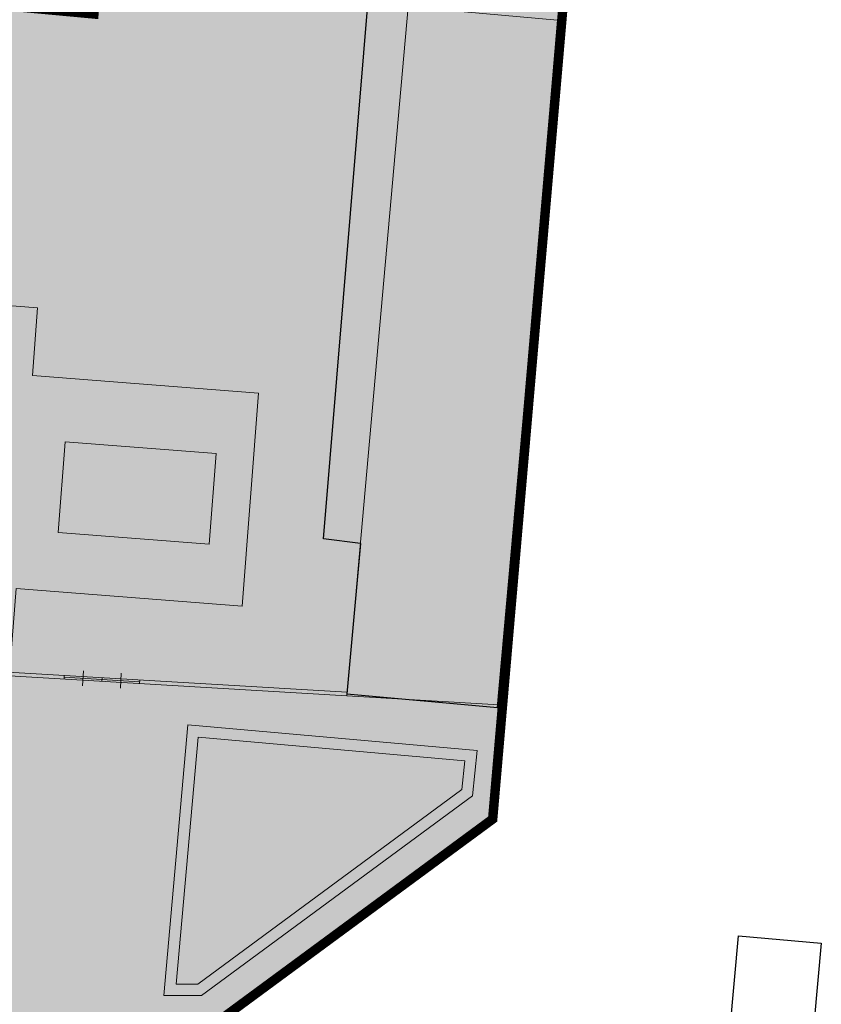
# Model space of a CAD drawing. Extents: x -1000932 to 2054797, y 285738 to 764020.
# Tile 148 of 256: x -192796 to -171594, y 500538 to 526576. Entities that reach past the tile are written whole.
import ezdxf

# ---------------------------------------------------------------- set-up
doc = ezdxf.new("R2010")
doc.units = 0
doc.header["$MEASUREMENT"] = 0
doc.layers.add('--schets pp', color=1, linetype='CONTINUOUS')
doc.layers.add('A-0900-TERREIN', color=14, linetype='CONTINUOUS')
for name, color, linetype, lineweight in [('B02', 1, 'CONTINUOUS', 30), ('B14', 1, 'CONTINUOUS', 30), ('V00', 7, 'CONTINUOUS', 0)]:
    doc.layers.add(name, color=color, linetype=linetype, lineweight=lineweight)

# ---------------------------------------------------------------- blocks, each defined once
blk = doc.blocks.new('eigendomssituatie')
at = {"layer": '--schets pp', "linetype": 'Continuous', "transparency": 33554495}
h = blk.add_hatch(color=140, dxfattribs=at)
h.dxf.hatch_style = 1
h.paths.add_polyline_path([(9221, 16017), (-3884, 17237), (-5436, 504), (0, 0), (-2500, -26949), (-6847, -26546), (-6943, -27582), (-9442, -27350), (-9346, -26314), (-13692, -25911), (-13542, -23750), (-24868, -22700), (-35971, -21670), (-39085, -21481), (-35919, 15171), (-35449, 20057), (-40996, 20385), (-45060, -52868), (-5988, -60874), (-5392, -55500), (3604, -48873)])
at = {"layer": '--schets pp', "color": 140, "linetype": 'Continuous', "const_width": 250}
blk.add_lwpolyline([(9221, 16017), (-3884, 17237), (-5436, 504), (0, 0), (-2500, -26949), (-6847, -26546), (-6943, -27582), (-9442, -27350), (-9346, -26314), (-13692, -25911), (-13542, -23750), (-24868, -22700), (-35971, -21670), (-39085, -21481), (-35919, 15171), (-35449, 20057), (-40996, 20385), (-45060, -52868), (-5988, -60874), (-5392, -55500), (3604, -48873)], close=True, dxfattribs=at)

msp = doc.modelspace()

# ---------------------------------------------------------------- linework, layer by layer
at = {"layer": 'A-0900-TERREIN', "color": 8, "linetype": 'Continuous', "lineweight": 13}
msp.add_lwpolyline([(-180111, 508453.78), (-184141, 508692.234), (-182520, 526915.78), (-178574, 526564.78)], close=True, dxfattribs=at)
at = {"layer": 'A-0900-TERREIN', "color": 14, "linetype": 'Continuous', "lineweight": 13}
for points in [[(-189625.953, 509016.749), (-189620.046, 509116.577)], [(-184135.093, 508792.062), (-184141, 508692.234)]]:
    msp.add_lwpolyline(points, dxfattribs=at)
at = {"layer": 'B02', "flags": 128}
msp.add_lwpolyline([(-183785.734, 512727.921), (-184143.734, 508748.921), (-180158.734, 508389.921), (-178530.734, 526559.921)], dxfattribs=at)
at = {"layer": 'B14', "flags": 128}
for points in [[(-183785.734, 512727.921), (-184758.734, 512842.921), (-183519.734, 527829.921), (-178483.734, 527292.921), (-178530.734, 526559.921)], [(-173780.734, 502349.921), (-171593.734, 502151.921), (-172158.734, 495897.921), (-174346.734, 496095.921), (-173780.734, 502349.921)]]:
    msp.add_lwpolyline(points, dxfattribs=at)
at = {"layer": 'V00', "flags": 128}
for points in [[(-180285.664, 505435.484), (-174668.546, 570328.062)], [(-184135.093, 508792.062), (-199243.128, 509681.89)], [(-184141, 508692.234), (-199179.679, 509582.062)], [(-191132.195, 508955.593), (-191108.57, 509354.89)], [(-191622.457, 509134.905), (-191616.671, 509232.718)], [(-191619.507, 509184.765), (-189623, 509066.655)], [(-190624.211, 509075.796), (-190618.304, 509175.624)], [(-190133.937, 508896.53), (-190110.32, 509295.843)], [(-189281.609, 498809.03), (-180285.664, 505435.484)]]:
    msp.add_lwpolyline(points, dxfattribs=at)
for points in [[(-198303.582, 519419.015), (-192321.293, 518958.343), (-192459.496, 517163.655), (-186477.203, 516702.984), (-186911.007, 511069.655), (-192893.296, 511530.327), (-193031.496, 509735.64), (-199013.785, 510196.312)], [(-191591.679, 515408.671), (-191775.945, 513015.749), (-187787.757, 512708.64), (-187603.484, 515101.562)], [(-180692, 507248.796), (-188347, 507929.718), (-188983.742, 500771.405), (-187987, 500771.405), (-180816, 506053.593)], [(-181021.812, 506976.952), (-188074.757, 507604.312), (-188655.875, 501071.405), (-188085.562, 501071.405), (-181100.711, 506216.484)]]:
    msp.add_lwpolyline(points, close=True, dxfattribs=at)

# ---------------------------------------------------------------- block references
at = {"layer": '--schets pp', "linetype": 'Continuous'}
msp.add_blockref('eigendomssituatie', (-183889.995, 554308.852), dxfattribs=at)

doc.saveas('drawing.dxf')
